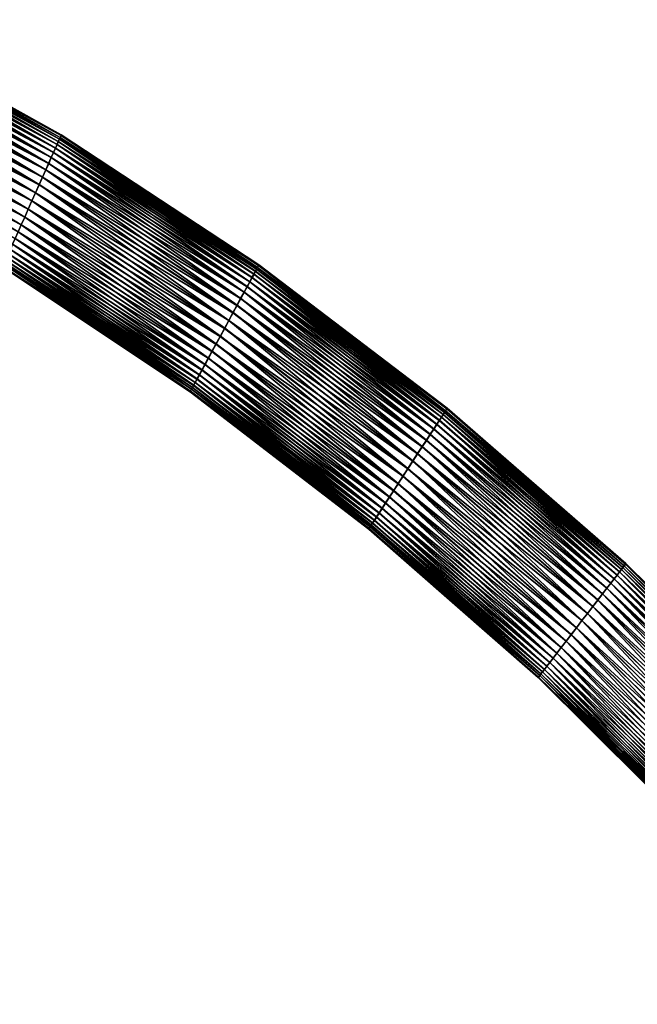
# Model space of a CAD drawing. Header units: centimetres. Extents: x -122 to 379, y -774 to 83.
# Tile 255 of 256: x 258 to 301, y -91 to -23. Entities that reach past the tile are written whole.
import ezdxf

# ---------------------------------------------------------------- set-up
doc = ezdxf.new("R2010")
doc.units = ezdxf.units.CM
doc.layers.get('0').update_dxf_attribs({"true_color": 0x1c1cb1})

msp = doc.modelspace()

# ---------------------------------------------------------------- meshes
at = {"color": 111, "true_color": 0x99e4b8}
mesh = msp.add_polyface(dxfattribs=at)
corners = [(258.31, -35.92, -1.827), (244.098, -28.611, -1.712), (244.305, -28.033, -1.827), (258.565, -35.347, -1.865), (244.515, -27.441, -1.865), (258.82, -34.773, -1.827), (244.726, -26.849, -1.827), (259.069, -34.212, -1.712), (244.93, -26.271, -1.712), (259.307, -33.677, -1.526), (245.126, -25.72, -1.526), (259.529, -33.178, -1.277), (245.307, -25.205, -1.277), (259.732, -32.723, -0.976), (245.473, -24.736, -0.976), (259.912, -32.316, -0.633), (245.62, -24.317, -0.633), (260.07, -31.962, -0.259), (245.748, -23.952, -0.259), (260.204, -31.66, 0.135), (245.857, -23.641, 0.135), (260.316, -31.408, 0.538), (245.947, -23.381, 0.538), (260.407, -31.204, 0.944), (246.02, -23.171, 0.944), (260.479, -31.044, 1.344), (246.077, -23.006, 1.344), (260.533, -30.922, 1.735), (246.119, -22.881, 1.735), (260.596, -30.779, 2.471), (246.169, -22.733, 2.471), (260.615, -30.738, 3.135), (246.181, -22.691, 3.135), (260.597, -30.779, 3.798), (246.163, -22.733, 3.798), (260.533, -30.922, 4.535), (246.107, -22.882, 4.535), (260.479, -31.043, 4.925), (246.061, -23.007, 4.925), (260.408, -31.204, 5.326), (246, -23.173, 5.326), (260.318, -31.408, 5.731), (245.922, -23.383, 5.731), (260.206, -31.659, 6.135), (245.828, -23.643, 6.135), (260.072, -31.962, 6.528), (245.714, -23.955, 6.528), (259.914, -32.316, 6.902), (245.582, -24.32, 6.902), (259.734, -32.722, 7.245), (245.43, -24.739, 7.245), (259.531, -33.177, 7.546), (245.26, -25.209, 7.546), (259.31, -33.676, 7.795), (245.075, -25.724, 7.795), (259.072, -34.211, 7.981), (244.877, -26.276, 7.981), (258.823, -34.772, 8.096), (244.669, -26.854, 8.096), (258.568, -35.346, 8.135), (244.457, -27.446, 8.135), (258.313, -35.92, 8.096), (244.246, -28.037, 8.096), (258.063, -36.48, 7.981), (244.04, -28.615, 7.981)]
mesh.append_faces([[corners[k] for k in face] for face in [(0, 1, 2, 0), (3, 2, 4, 3), (5, 4, 6, 5), (7, 6, 8, 7), (7, 8, 9, 7), (9, 8, 10, 9), (9, 10, 11, 9), (11, 10, 12, 11), (11, 12, 13, 11), (13, 12, 14, 13), (13, 14, 15, 13), (15, 14, 16, 15), (15, 16, 17, 15), (17, 16, 18, 17), (17, 18, 19, 17), (19, 18, 20, 19), (19, 20, 21, 19), (21, 20, 22, 21), (21, 22, 23, 21), (23, 22, 24, 23), (23, 24, 25, 23), (25, 24, 26, 25), (25, 26, 27, 25), (27, 26, 28, 27), (27, 28, 29, 27), (29, 28, 30, 29), (29, 30, 31, 29), (31, 30, 32, 31), (31, 32, 33, 31), (33, 32, 34, 33), (33, 34, 35, 33), (35, 34, 36, 35), (35, 36, 37, 35), (37, 36, 38, 37), (37, 38, 39, 37), (39, 38, 40, 39), (39, 40, 41, 39), (41, 40, 42, 41), (41, 42, 43, 41), (43, 42, 44, 43), (43, 44, 45, 43), (45, 44, 46, 45), (45, 46, 47, 45), (47, 46, 48, 47), (47, 48, 49, 47), (49, 48, 50, 49), (49, 50, 51, 49), (51, 50, 52, 51), (51, 52, 53, 51), (53, 52, 54, 53), (53, 54, 55, 53), (55, 54, 56, 55), (55, 56, 57, 55), (57, 56, 58, 57), (59, 58, 60, 59), (61, 60, 62, 61), (63, 62, 64, 63)]], dxfattribs={"vtx3": -1, "color": 111})
mesh = msp.add_polyface(dxfattribs=at)
corners = [(269.769, -48.381, 1.344), (256.599, -39.77, 1.735), (256.653, -39.649, 1.344), (269.852, -48.228, 0.944), (256.724, -39.489, 0.944), (269.957, -48.032, 0.538), (256.814, -39.285, 0.538), (270.087, -47.791, 0.135), (256.926, -39.033, 0.135), (270.244, -47.501, -0.259), (257.06, -38.731, -0.259), (270.428, -47.162, -0.633), (257.218, -38.377, -0.633), (270.639, -46.772, -0.976), (257.398, -37.97, -0.976), (270.875, -46.335, -1.277), (257.601, -37.515, -1.277), (271.135, -45.855, -1.526), (257.822, -37.016, -1.526), (270.894, -46.32, 7.546), (257.825, -37.015, 7.795), (257.603, -37.514, 7.546), (270.656, -46.758, 7.245), (257.401, -37.97, 7.245), (270.444, -47.149, 6.902), (257.22, -38.376, 6.902), (270.259, -47.49, 6.528), (257.063, -38.73, 6.528), (270.101, -47.78, 6.135), (256.928, -39.032, 6.135), (269.969, -48.023, 5.731), (256.816, -39.284, 5.731), (269.862, -48.22, 5.326), (256.725, -39.488, 5.326), (269.778, -48.374, 4.925), (256.654, -39.649, 4.925), (269.714, -48.492, 4.535), (256.6, -39.77, 4.535), (269.637, -48.631, 3.798), (256.536, -39.914, 3.798), (269.614, -48.671, 3.135), (256.517, -39.954, 3.135), (269.634, -48.634, 2.471), (256.535, -39.914, 2.471), (242.87, -32.004, 1.735), (242.917, -31.879, 1.344), (242.978, -31.714, 0.944), (243.056, -31.503, 0.538), (243.151, -31.243, 0.135), (243.264, -30.932, -0.259), (243.397, -30.566, -0.633), (243.548, -30.147, -0.976), (243.717, -29.677, -1.277), (243.901, -29.163, -1.526), (258.06, -36.481, -1.712), (244.098, -28.611, -1.712), (258.31, -35.92, -1.827), (244.305, -28.033, -1.827), (258.565, -35.347, -1.865), (244.515, -27.441, -1.865), (258.82, -34.773, -1.827), (244.726, -26.849, -1.827), (259.069, -34.212, -1.712), (258.823, -34.772, 8.096), (244.669, -26.854, 8.096), (258.568, -35.346, 8.135), (244.457, -27.446, 8.135), (258.313, -35.92, 8.096), (244.246, -28.037, 8.096), (258.063, -36.48, 7.981), (244.04, -28.615, 7.981), (243.844, -29.167, 7.795), (243.661, -29.682, 7.546), (243.495, -30.151, 7.245), (243.347, -30.57, 6.902), (243.219, -30.935, 6.528), (243.11, -31.247, 6.135), (243.02, -31.506, 5.731), (242.948, -31.716, 5.326), (242.891, -31.881, 4.925), (242.849, -32.006, 4.535), (242.802, -32.154, 3.798), (242.792, -32.195, 3.135), (269.707, -48.497, 1.735), (242.812, -32.153, 2.471)]
mesh.append_faces([[corners[k] for k in face] for face in [(0, 1, 2, 0), (3, 2, 4, 3), (5, 4, 6, 5), (7, 6, 8, 7), (9, 8, 10, 9), (11, 10, 12, 11), (13, 12, 14, 13), (15, 14, 16, 15), (17, 16, 18, 17), (19, 20, 21, 19), (22, 21, 23, 22), (24, 23, 25, 24), (26, 25, 27, 26), (28, 27, 29, 28), (30, 29, 31, 30), (32, 31, 33, 32), (34, 33, 35, 34), (36, 35, 37, 36), (38, 37, 39, 38), (40, 39, 41, 40), (42, 41, 43, 42), (1, 44, 2, 1), (2, 45, 4, 2), (4, 46, 6, 4), (6, 47, 8, 6), (8, 48, 10, 8), (10, 49, 12, 10), (12, 50, 14, 12), (14, 51, 16, 14), (16, 52, 18, 16), (18, 52, 53, 18), (18, 53, 54, 18), (54, 53, 55, 54), (54, 55, 56, 54), (56, 57, 58, 56), (58, 59, 60, 58), (60, 61, 62, 60), (63, 64, 65, 63), (65, 66, 67, 65), (67, 68, 69, 67), (69, 70, 20, 69), (20, 70, 71, 20), (20, 71, 21, 20), (21, 71, 72, 21), (21, 72, 23, 21), (23, 73, 25, 23), (25, 74, 27, 25), (27, 75, 29, 27), (29, 76, 31, 29), (31, 77, 33, 31), (33, 78, 35, 33), (35, 79, 37, 35), (37, 80, 39, 37), (39, 81, 41, 39), (41, 82, 43, 41), (83, 43, 1, 83), (1, 43, 84, 1)]], dxfattribs={"vtx3": -1, "color": 111})
mesh = msp.add_polyface(dxfattribs=at)
corners = [(271.414, -45.341, -1.712), (257.822, -37.016, -1.526), (258.06, -36.481, -1.712), (271.705, -44.803, -1.827), (258.31, -35.92, -1.827), (272.004, -44.251, -1.865), (258.565, -35.347, -1.865), (272.303, -43.7, -1.827), (258.82, -34.773, -1.827), (272.596, -43.161, -1.712), (259.069, -34.212, -1.712), (272.875, -42.646, -1.526), (259.307, -33.677, -1.526), (273.135, -42.166, -1.277), (259.529, -33.178, -1.277), (273.373, -41.728, -0.976), (259.732, -32.723, -0.976), (273.586, -41.337, -0.633), (259.912, -32.316, -0.633), (273.771, -40.996, -0.259), (260.07, -31.962, -0.259), (273.929, -40.705, 0.135), (260.204, -31.66, 0.135), (274.061, -40.463, 0.538), (260.316, -31.408, 0.538), (274.168, -40.266, 0.944), (260.407, -31.204, 0.944), (274.252, -40.112, 1.344), (260.479, -31.044, 1.344), (274.316, -39.995, 1.735), (260.533, -30.922, 1.735), (274.392, -39.856, 2.471), (260.596, -30.779, 2.471), (274.414, -39.816, 3.135), (260.615, -30.738, 3.135), (274.394, -39.855, 3.798), (260.597, -30.779, 3.798), (274.32, -39.992, 4.535), (260.533, -30.922, 4.535), (274.257, -40.108, 4.925), (260.479, -31.043, 4.925), (274.175, -40.261, 5.326), (260.408, -31.204, 5.326), (274.069, -40.457, 5.731), (260.318, -31.408, 5.731), (273.939, -40.698, 6.135), (260.206, -31.659, 6.135), (273.782, -40.987, 6.528), (260.072, -31.962, 6.528), (273.598, -41.327, 6.902), (259.914, -32.316, 6.902), (273.388, -41.717, 7.245), (259.734, -32.722, 7.245), (273.151, -42.154, 7.546), (259.531, -33.177, 7.546), (272.892, -42.633, 7.795), (259.31, -33.676, 7.795), (272.614, -43.147, 7.981), (259.072, -34.211, 7.981), (272.322, -43.685, 8.096), (258.823, -34.772, 8.096), (272.024, -44.236, 8.135), (258.568, -35.346, 8.135), (271.725, -44.787, 8.096), (258.313, -35.92, 8.096), (271.433, -45.326, 7.981), (258.063, -36.48, 7.981)]
mesh.append_faces([[corners[k] for k in face] for face in [(0, 1, 2, 0), (3, 2, 4, 3), (5, 4, 6, 5), (7, 6, 8, 7), (9, 8, 10, 9), (9, 10, 11, 9), (11, 10, 12, 11), (11, 12, 13, 11), (13, 12, 14, 13), (13, 14, 15, 13), (15, 14, 16, 15), (15, 16, 17, 15), (17, 16, 18, 17), (17, 18, 19, 17), (19, 18, 20, 19), (19, 20, 21, 19), (21, 20, 22, 21), (21, 22, 23, 21), (23, 22, 24, 23), (23, 24, 25, 23), (25, 24, 26, 25), (25, 26, 27, 25), (27, 26, 28, 27), (27, 28, 29, 27), (29, 28, 30, 29), (29, 30, 31, 29), (31, 30, 32, 31), (31, 32, 33, 31), (33, 32, 34, 33), (33, 34, 35, 33), (35, 34, 36, 35), (35, 36, 37, 35), (37, 36, 38, 37), (37, 38, 39, 37), (39, 38, 40, 39), (39, 40, 41, 39), (41, 40, 42, 41), (41, 42, 43, 41), (43, 42, 44, 43), (43, 44, 45, 43), (45, 44, 46, 45), (45, 46, 47, 45), (47, 46, 48, 47), (47, 48, 49, 47), (49, 48, 50, 49), (49, 50, 51, 49), (51, 50, 52, 51), (51, 52, 53, 51), (53, 52, 54, 53), (53, 54, 55, 53), (55, 54, 56, 55), (55, 56, 57, 55), (57, 56, 58, 57), (57, 58, 59, 57), (59, 58, 60, 59), (61, 60, 62, 61), (63, 62, 64, 63), (65, 64, 66, 65)]], dxfattribs={"vtx3": -1, "color": 111})
mesh = msp.add_polyface(dxfattribs=at)
corners = [(269.707, -48.497, 1.735), (256.599, -39.77, 1.735), (269.769, -48.381, 1.344), (256.653, -39.649, 1.344), (269.852, -48.228, 0.944), (256.724, -39.489, 0.944), (269.957, -48.032, 0.538), (256.814, -39.285, 0.538), (270.087, -47.791, 0.135), (256.926, -39.033, 0.135), (270.244, -47.501, -0.259), (257.06, -38.731, -0.259), (270.428, -47.162, -0.633), (257.218, -38.377, -0.633), (270.639, -46.772, -0.976), (257.398, -37.97, -0.976), (270.875, -46.335, -1.277), (257.601, -37.515, -1.277), (271.135, -45.855, -1.526), (257.822, -37.016, -1.526), (271.414, -45.341, -1.712), (258.06, -36.481, -1.712), (271.705, -44.803, -1.827), (258.31, -35.92, -1.827), (272.004, -44.251, -1.865), (258.565, -35.347, -1.865), (272.303, -43.7, -1.827), (258.82, -34.773, -1.827), (272.596, -43.161, -1.712), (272.322, -43.685, 8.096), (258.823, -34.772, 8.096), (272.024, -44.236, 8.135), (258.568, -35.346, 8.135), (271.725, -44.787, 8.096), (258.313, -35.92, 8.096), (271.433, -45.326, 7.981), (258.063, -36.48, 7.981), (271.154, -45.84, 7.795), (257.825, -37.015, 7.795), (270.894, -46.32, 7.546), (257.603, -37.514, 7.546), (270.656, -46.758, 7.245), (257.401, -37.97, 7.245), (270.444, -47.149, 6.902), (257.22, -38.376, 6.902), (270.259, -47.49, 6.528), (257.063, -38.73, 6.528), (270.101, -47.78, 6.135), (256.928, -39.032, 6.135), (269.969, -48.023, 5.731), (256.816, -39.284, 5.731), (269.862, -48.22, 5.326), (256.725, -39.488, 5.326), (269.778, -48.374, 4.925), (256.654, -39.649, 4.925), (269.714, -48.492, 4.535), (256.6, -39.77, 4.535), (269.637, -48.631, 3.798), (256.536, -39.914, 3.798), (269.614, -48.671, 3.135), (256.517, -39.954, 3.135), (269.634, -48.634, 2.471), (256.535, -39.914, 2.471), (284.143, -55.069, 7.981), (283.825, -55.559, 7.795), (283.528, -56.016, 7.546), (283.257, -56.433, 7.245), (283.015, -56.805, 6.902), (282.804, -57.13, 6.528), (282.624, -57.408, 6.135), (282.474, -57.639, 5.731), (282.353, -57.826, 5.326), (282.257, -57.974, 4.925), (282.185, -58.086, 4.535), (282.099, -58.219, 3.798), (282.074, -58.258, 3.135), (282.097, -58.223, 2.471), (282.182, -58.094, 1.735), (282.254, -57.984, 1.344), (282.349, -57.838, 0.944), (282.47, -57.652, 0.538), (282.619, -57.423, 0.135), (282.799, -57.147, -0.259), (283.009, -56.824, -0.633), (283.25, -56.453, -0.976), (283.521, -56.037, -1.277), (283.818, -55.58, -1.526), (284.136, -55.091, -1.712)]
mesh.append_faces([[corners[k] for k in face] for face in [(0, 1, 2, 0), (2, 3, 4, 2), (4, 5, 6, 4), (6, 7, 8, 6), (8, 9, 10, 8), (10, 11, 12, 10), (12, 13, 14, 12), (14, 15, 16, 14), (16, 17, 18, 16), (18, 19, 20, 18), (20, 21, 22, 20), (22, 23, 24, 22), (24, 25, 26, 24), (26, 27, 28, 26), (29, 30, 31, 29), (31, 32, 33, 31), (33, 34, 35, 33), (35, 36, 37, 35), (37, 36, 38, 37), (37, 38, 39, 37), (39, 40, 41, 39), (41, 42, 43, 41), (43, 44, 45, 43), (45, 46, 47, 45), (47, 48, 49, 47), (49, 50, 51, 49), (51, 52, 53, 51), (53, 54, 55, 53), (55, 56, 57, 55), (57, 58, 59, 57), (59, 60, 61, 59), (61, 62, 0, 61), (63, 33, 35, 63), (64, 35, 37, 64), (65, 37, 39, 65), (66, 39, 41, 66), (67, 41, 43, 67), (68, 43, 45, 68), (69, 45, 47, 69), (70, 47, 49, 70), (71, 49, 51, 71), (72, 51, 53, 72), (73, 53, 55, 73), (74, 55, 57, 74), (75, 57, 59, 75), (76, 59, 61, 76), (77, 61, 0, 77), (78, 0, 2, 78), (79, 2, 4, 79), (80, 4, 6, 80), (81, 6, 8, 81), (82, 8, 10, 82), (83, 10, 12, 83), (84, 12, 14, 84), (85, 14, 16, 85), (86, 16, 18, 86), (87, 18, 20, 87)]], dxfattribs={"vtx3": -1, "color": 111})
mesh = msp.add_polyface(dxfattribs=at)
corners = [(287.446, -49.993, 4.535), (274.394, -39.855, 3.798), (274.32, -39.992, 4.535), (287.374, -50.103, 4.925), (274.257, -40.108, 4.925), (287.279, -50.249, 5.326), (274.175, -40.261, 5.326), (287.158, -50.435, 5.731), (274.069, -40.457, 5.731), (287.008, -50.664, 6.135), (273.939, -40.698, 6.135), (286.829, -50.94, 6.528), (273.782, -40.987, 6.528), (286.619, -51.263, 6.902), (273.598, -41.327, 6.902), (286.377, -51.634, 7.245), (273.388, -41.717, 7.245), (286.107, -52.05, 7.546), (273.151, -42.154, 7.546), (285.81, -52.506, 7.795), (272.892, -42.633, 7.795), (285.492, -52.995, 7.981), (272.614, -43.147, 7.981), (285.159, -53.507, 8.096), (272.322, -43.685, 8.096), (284.818, -54.032, 8.135), (272.024, -44.236, 8.135), (284.477, -54.556, 8.096), (271.725, -44.787, 8.096), (284.143, -55.069, 7.981), (271.433, -45.326, 7.981), (283.825, -55.559, 7.795), (271.154, -45.84, 7.795), (283.528, -56.016, 7.546), (270.894, -46.32, 7.546), (283.257, -56.433, 7.245), (270.656, -46.758, 7.245), (283.015, -56.805, 6.902), (270.444, -47.149, 6.902), (282.804, -57.13, 6.528), (270.259, -47.49, 6.528), (282.624, -57.408, 6.135), (270.101, -47.78, 6.135), (282.474, -57.639, 5.731), (269.969, -48.023, 5.731), (282.353, -57.826, 5.326), (269.862, -48.22, 5.326), (282.257, -57.974, 4.925), (269.778, -48.374, 4.925), (282.185, -58.086, 4.535), (282.182, -58.094, 1.735), (269.707, -48.497, 1.735), (282.254, -57.984, 1.344), (269.769, -48.381, 1.344), (282.349, -57.838, 0.944), (269.852, -48.228, 0.944), (282.47, -57.652, 0.538), (269.957, -48.032, 0.538), (282.619, -57.423, 0.135), (270.087, -47.791, 0.135), (282.799, -57.147, -0.259), (270.244, -47.501, -0.259), (283.009, -56.824, -0.633), (270.428, -47.162, -0.633), (283.25, -56.453, -0.976), (270.639, -46.772, -0.976), (283.521, -56.037, -1.277), (270.875, -46.335, -1.277), (283.818, -55.58, -1.526), (271.135, -45.855, -1.526), (284.136, -55.091, -1.712), (271.414, -45.341, -1.712), (284.469, -54.578, -1.827), (271.705, -44.803, -1.827), (284.81, -54.053, -1.865), (272.004, -44.251, -1.865), (285.152, -53.528, -1.827), (272.303, -43.7, -1.827), (285.485, -53.015, -1.712), (272.596, -43.161, -1.712), (285.804, -52.524, -1.526), (272.875, -42.646, -1.526), (286.101, -52.067, -1.277), (273.135, -42.166, -1.277), (286.372, -51.65, -0.976), (273.373, -41.728, -0.976), (286.614, -51.277, -0.633), (273.586, -41.337, -0.633), (286.825, -50.952, -0.259), (273.771, -40.996, -0.259), (287.005, -50.675, 0.135), (273.929, -40.705, 0.135), (287.155, -50.444, 0.538), (274.061, -40.463, 0.538), (287.276, -50.256, 0.944), (274.168, -40.266, 0.944), (287.372, -50.109, 1.344), (274.252, -40.112, 1.344), (287.444, -49.997, 1.735), (274.316, -39.995, 1.735), (287.53, -49.865, 2.471), (274.392, -39.856, 2.471), (287.555, -49.826, 3.135), (274.414, -39.816, 3.135), (287.531, -49.863, 3.798)]
mesh.append_faces([[corners[k] for k in face] for face in [(0, 1, 2, 0), (3, 2, 4, 3), (5, 4, 6, 5), (7, 6, 8, 7), (9, 8, 10, 9), (11, 10, 12, 11), (13, 12, 14, 13), (15, 14, 16, 15), (17, 16, 18, 17), (19, 18, 20, 19), (21, 20, 22, 21), (23, 22, 24, 23), (23, 24, 25, 23), (25, 24, 26, 25), (25, 26, 27, 25), (27, 26, 28, 27), (27, 28, 29, 27), (29, 30, 31, 29), (31, 32, 33, 31), (33, 34, 35, 33), (35, 36, 37, 35), (37, 38, 39, 37), (39, 40, 41, 39), (41, 42, 43, 41), (43, 44, 45, 43), (45, 46, 47, 45), (47, 48, 49, 47), (50, 51, 52, 50), (52, 53, 54, 52), (54, 55, 56, 54), (56, 57, 58, 56), (58, 59, 60, 58), (60, 61, 62, 60), (62, 63, 64, 62), (64, 65, 66, 64), (66, 67, 68, 66), (68, 69, 70, 68), (70, 71, 72, 70), (72, 71, 73, 72), (72, 73, 74, 72), (74, 73, 75, 74), (74, 75, 76, 74), (76, 75, 77, 76), (78, 77, 79, 78), (80, 79, 81, 80), (82, 81, 83, 82), (84, 83, 85, 84), (86, 85, 87, 86), (88, 87, 89, 88), (90, 89, 91, 90), (92, 91, 93, 92), (94, 93, 95, 94), (96, 95, 97, 96), (98, 97, 99, 98), (100, 99, 101, 100), (102, 101, 103, 102), (104, 103, 1, 104)]], dxfattribs={"vtx3": -1, "color": 111})
mesh = msp.add_polyface(dxfattribs=at)
corners = [(285.492, -52.995, 7.981), (297.715, -63.676, 7.981), (285.81, -52.506, 7.795), (298.07, -63.214, 7.795), (286.107, -52.05, 7.546), (298.402, -62.783, 7.546), (286.377, -51.634, 7.245), (298.705, -62.389, 7.245), (286.619, -51.263, 6.902), (298.975, -62.038, 6.902), (286.829, -50.94, 6.528), (299.21, -61.732, 6.528), (287.008, -50.664, 6.135), (299.411, -61.471, 6.135), (287.158, -50.435, 5.731), (299.578, -61.254, 5.731), (287.279, -50.249, 5.326), (299.714, -61.077, 5.326), (287.374, -50.103, 4.925), (299.82, -60.939, 4.925), (287.446, -49.993, 4.535), (299.901, -60.834, 4.535), (287.531, -49.863, 3.798), (299.996, -60.71, 3.798), (287.555, -49.826, 3.135), (300.023, -60.675, 3.135), (287.53, -49.865, 2.471), (299.996, -60.71, 2.471), (287.444, -49.997, 1.735), (299.901, -60.834, 1.735), (287.372, -50.109, 1.344), (299.82, -60.938, 1.344), (287.276, -50.256, 0.944), (299.713, -61.077, 0.944), (287.155, -50.444, 0.538), (299.578, -61.253, 0.538), (287.005, -50.675, 0.135), (286.372, -51.65, -0.976), (298.704, -62.388, -0.976), (286.101, -52.067, -1.277), (286.825, -50.952, -0.259), (299.21, -61.731, -0.259), (286.614, -51.277, -0.633), (298.402, -62.781, -1.277), (285.804, -52.524, -1.526), (298.974, -62.037, -0.633), (298.07, -63.212, -1.526), (285.485, -53.015, -1.712), (299.411, -61.47, 0.135), (274.394, -39.855, 3.798), (274.32, -39.992, 4.535), (274.257, -40.108, 4.925), (274.175, -40.261, 5.326), (274.069, -40.457, 5.731), (273.939, -40.698, 6.135), (273.782, -40.987, 6.528), (273.598, -41.327, 6.902), (273.388, -41.717, 7.245), (273.151, -42.154, 7.546), (272.892, -42.633, 7.795), (272.614, -43.147, 7.981), (285.159, -53.507, 8.096), (285.152, -53.528, -1.827), (272.303, -43.7, -1.827), (272.596, -43.161, -1.712), (272.875, -42.646, -1.526), (273.135, -42.166, -1.277), (273.373, -41.728, -0.976), (273.586, -41.337, -0.633), (273.771, -40.996, -0.259), (273.929, -40.705, 0.135), (274.061, -40.463, 0.538), (274.168, -40.266, 0.944), (274.252, -40.112, 1.344), (274.316, -39.995, 1.735), (274.392, -39.856, 2.471), (274.414, -39.816, 3.135)]
mesh.append_faces([[corners[k] for k in face] for face in [(0, 1, 2, 0), (2, 3, 4, 2), (4, 5, 6, 4), (6, 7, 8, 6), (8, 9, 10, 8), (10, 11, 12, 10), (12, 13, 14, 12), (14, 15, 16, 14), (16, 17, 18, 16), (18, 17, 19, 18), (18, 19, 20, 18), (20, 19, 21, 20), (20, 21, 22, 20), (22, 21, 23, 22), (22, 23, 24, 22), (24, 23, 25, 24), (24, 25, 26, 24), (26, 25, 27, 26), (26, 27, 28, 26), (28, 27, 29, 28), (28, 29, 30, 28), (30, 29, 31, 30), (30, 31, 32, 30), (32, 31, 33, 32), (32, 33, 34, 32), (34, 35, 36, 34), (37, 38, 39, 37), (40, 41, 42, 40), (39, 43, 44, 39), (42, 45, 37, 42), (44, 46, 47, 44), (36, 48, 40, 36), (22, 49, 20, 22), (20, 50, 18, 20), (18, 51, 16, 18), (16, 52, 14, 16), (14, 53, 12, 14), (12, 54, 10, 12), (10, 55, 8, 10), (8, 56, 6, 8), (6, 57, 4, 6), (4, 58, 2, 4), (2, 59, 0, 2), (0, 60, 61, 0), (62, 63, 47, 62), (47, 64, 44, 47), (44, 65, 39, 44), (39, 66, 37, 39), (37, 67, 42, 37), (42, 68, 40, 42), (40, 69, 36, 40), (36, 70, 34, 36), (34, 71, 32, 34), (32, 72, 30, 32), (30, 73, 28, 30), (28, 74, 26, 28), (26, 75, 24, 26), (24, 76, 22, 24)]], dxfattribs={"vtx3": -1, "color": 111})
mesh = msp.add_polyface(dxfattribs=at)
corners = [(282.097, -58.223, 2.471), (282.182, -58.094, 1.735), (294.021, -68.475, 1.735), (282.254, -57.984, 1.344), (282.349, -57.838, 0.944), (294.209, -68.232, 0.944), (282.47, -57.652, 0.538), (282.619, -57.423, 0.135), (294.511, -67.838, 0.135), (282.799, -57.147, -0.259), (283.009, -56.824, -0.633), (294.948, -67.271, -0.633), (283.25, -56.453, -0.976), (283.521, -56.037, -1.277), (295.52, -66.527, -1.277), (283.818, -55.58, -1.526), (284.136, -55.091, -1.712), (296.207, -65.633, -1.712), (284.469, -54.578, -1.827), (284.81, -54.053, -1.865), (296.961, -64.654, -1.865), (282.074, -58.258, 3.135), (293.899, -68.635, 3.135), (282.099, -58.219, 3.798), (293.926, -68.6, 3.798), (282.185, -58.086, 4.535), (294.022, -68.476, 4.535), (282.257, -57.974, 4.925), (294.102, -68.372, 4.925), (282.353, -57.826, 5.326), (294.209, -68.233, 5.326), (282.474, -57.639, 5.731), (294.344, -68.057, 5.731), (282.624, -57.408, 6.135), (294.512, -67.84, 6.135), (282.804, -57.13, 6.528), (294.712, -67.579, 6.528), (283.015, -56.805, 6.902), (294.948, -67.273, 6.902), (283.257, -56.433, 7.245), (295.218, -66.922, 7.245), (283.528, -56.016, 7.546), (295.52, -66.529, 7.546), (283.825, -55.559, 7.795), (295.852, -66.098, 7.795), (284.143, -55.069, 7.981), (296.207, -65.636, 7.981), (284.477, -54.556, 8.096), (296.58, -65.151, 8.096), (284.818, -54.032, 8.135), (296.961, -64.656, 8.135), (285.159, -53.507, 8.096), (297.342, -64.16, 8.096), (285.492, -52.995, 7.981), (296.58, -65.149, -1.827), (295.217, -66.92, -0.976), (294.712, -67.577, -0.259), (294.344, -68.056, 0.538), (294.102, -68.371, 1.344), (293.926, -68.6, 2.471), (285.152, -53.528, -1.827), (297.342, -64.158, -1.827), (285.485, -53.015, -1.712), (297.715, -63.674, -1.712), (295.852, -66.096, -1.526), (269.714, -48.492, 4.535), (269.637, -48.631, 3.798), (269.614, -48.671, 3.135), (269.634, -48.634, 2.471)]
mesh.append_faces([[corners[k] for k in face] for face in [(0, 1, 2, 0), (3, 4, 5, 3), (6, 7, 8, 6), (9, 10, 11, 9), (12, 13, 14, 12), (15, 16, 17, 15), (18, 19, 20, 18), (21, 22, 23, 21), (23, 22, 24, 23), (23, 24, 25, 23), (25, 24, 26, 25), (25, 26, 27, 25), (27, 26, 28, 27), (27, 28, 29, 27), (29, 28, 30, 29), (29, 30, 31, 29), (31, 30, 32, 31), (31, 32, 33, 31), (33, 32, 34, 33), (33, 34, 35, 33), (35, 34, 36, 35), (35, 36, 37, 35), (37, 36, 38, 37), (37, 38, 39, 37), (39, 38, 40, 39), (39, 40, 41, 39), (41, 40, 42, 41), (41, 42, 43, 41), (43, 42, 44, 43), (43, 44, 45, 43), (45, 46, 47, 45), (47, 48, 49, 47), (49, 50, 51, 49), (51, 52, 53, 51), (16, 18, 54, 16), (10, 12, 55, 10), (7, 9, 56, 7), (4, 6, 57, 4), (1, 3, 58, 1), (21, 0, 59, 21), (60, 61, 19, 60), (62, 63, 60, 62), (12, 14, 55, 12), (9, 11, 56, 9), (10, 55, 11, 10), (64, 13, 15, 64), (6, 8, 57, 6), (3, 5, 58, 3), (4, 57, 5, 4), (0, 2, 59, 0), (1, 58, 2, 1), (7, 56, 8, 7), (21, 59, 22, 21), (25, 65, 23, 25), (23, 66, 21, 23), (21, 67, 0, 21), (0, 68, 1, 0)]], dxfattribs={"vtx3": -1, "color": 111})
mesh = msp.add_polyface(dxfattribs=at)
corners = [(293.899, -68.635, 3.135), (305.088, -79.722, 3.135), (293.926, -68.6, 3.798), (305.119, -79.694, 3.798), (294.022, -68.476, 4.535), (305.225, -79.584, 4.535), (294.102, -68.372, 4.925), (305.314, -79.488, 4.925), (294.209, -68.233, 5.326), (305.432, -79.361, 5.326), (294.344, -68.057, 5.731), (305.581, -79.199, 5.731), (294.512, -67.84, 6.135), (305.766, -78.998, 6.135), (294.712, -67.579, 6.528), (305.986, -78.756, 6.528), (294.948, -67.273, 6.902), (306.245, -78.472, 6.902), (295.218, -66.922, 7.245), (306.542, -78.145, 7.245), (295.52, -66.529, 7.546), (306.874, -77.779, 7.546), (295.852, -66.098, 7.795), (307.238, -77.376, 7.795), (296.207, -65.636, 7.981), (307.628, -76.944, 7.981), (296.58, -65.151, 8.096), (308.036, -76.491, 8.096), (296.961, -64.656, 8.135), (284.143, -55.069, 7.981), (284.477, -54.556, 8.096), (284.818, -54.032, 8.135), (285.159, -53.507, 8.096), (297.342, -64.16, 8.096), (285.492, -52.995, 7.981), (297.715, -63.676, 7.981), (285.81, -52.506, 7.795), (298.07, -63.214, 7.795), (286.107, -52.05, 7.546), (298.402, -62.783, 7.546), (286.377, -51.634, 7.245), (298.705, -62.389, 7.245), (286.619, -51.263, 6.902), (298.975, -62.038, 6.902), (286.829, -50.94, 6.528), (299.21, -61.732, 6.528), (287.008, -50.664, 6.135), (299.411, -61.471, 6.135), (287.158, -50.435, 5.731), (299.578, -61.254, 5.731), (287.279, -50.249, 5.326), (299.714, -61.077, 5.326), (287.155, -50.444, 0.538), (299.713, -61.077, 0.944), (299.578, -61.253, 0.538), (298.974, -62.037, -0.633), (298.704, -62.388, -0.976), (286.372, -51.65, -0.976), (299.411, -61.47, 0.135), (299.21, -61.731, -0.259), (286.825, -50.952, -0.259), (298.402, -62.781, -1.277), (286.101, -52.067, -1.277), (286.614, -51.277, -0.633), (298.07, -63.212, -1.526), (285.804, -52.524, -1.526), (297.715, -63.674, -1.712), (297.342, -64.158, -1.827), (285.152, -53.528, -1.827), (285.485, -53.015, -1.712), (284.469, -54.578, -1.827), (296.961, -64.654, -1.865), (296.58, -65.149, -1.827), (295.217, -66.92, -0.976), (295.52, -66.527, -1.277), (306.856, -77.72, -1.277), (294.712, -67.577, -0.259), (294.948, -67.271, -0.633), (306.23, -78.42, -0.633), (306.525, -78.09, -0.976), (283.818, -55.58, -1.526), (296.207, -65.633, -1.712), (295.852, -66.096, -1.526), (307.609, -76.882, -1.712), (284.136, -55.091, -1.712), (308.018, -76.429, -1.827), (283.521, -56.037, -1.277), (294.344, -68.056, 0.538), (294.511, -67.838, 0.135), (305.753, -78.955, 0.135), (294.102, -68.371, 1.344), (294.209, -68.232, 0.944), (305.422, -79.329, 0.944), (305.57, -79.161, 0.538), (293.926, -68.6, 2.471), (294.021, -68.475, 1.735), (305.219, -79.562, 1.735), (305.116, -79.684, 2.471), (305.306, -79.462, 1.344), (305.972, -78.709, -0.259), (284.81, -54.053, -1.865), (287.005, -50.675, 0.135)]
mesh.append_faces([[corners[k] for k in face] for face in [(0, 1, 2, 0), (2, 1, 3, 2), (2, 3, 4, 2), (4, 3, 5, 4), (4, 5, 6, 4), (6, 7, 8, 6), (8, 9, 10, 8), (10, 11, 12, 10), (12, 13, 14, 12), (14, 15, 16, 14), (16, 17, 18, 16), (18, 19, 20, 18), (20, 21, 22, 20), (22, 23, 24, 22), (24, 25, 26, 24), (26, 27, 28, 26), (29, 22, 24, 29), (30, 24, 26, 30), (31, 26, 28, 31), (32, 28, 33, 32), (34, 33, 35, 34), (36, 35, 37, 36), (38, 37, 39, 38), (40, 39, 41, 40), (42, 41, 43, 42), (44, 43, 45, 44), (46, 45, 47, 46), (48, 47, 49, 48), (50, 49, 51, 50), (52, 53, 54, 52), (55, 56, 57, 55), (58, 59, 60, 58), (56, 61, 62, 56), (59, 55, 63, 59), (61, 64, 65, 61), (66, 67, 68, 66), (64, 66, 69, 64), (70, 71, 72, 70), (73, 74, 75, 73), (76, 77, 78, 76), (77, 73, 79, 77), (80, 81, 82, 80), (82, 81, 83, 82), (84, 72, 81, 84), (81, 72, 85, 81), (82, 74, 86, 82), (87, 88, 89, 87), (90, 91, 92, 90), (91, 87, 93, 91), (94, 95, 96, 94), (94, 96, 97, 94), (95, 90, 98, 95), (88, 76, 99, 88), (100, 67, 71, 100), (0, 94, 97, 0), (0, 97, 1, 0), (54, 58, 101, 54)]], dxfattribs={"vtx3": -1, "color": 111})
mesh = msp.add_polyface(dxfattribs=at)
corners = [(296.58, -65.151, 8.096), (307.628, -76.944, 7.981), (308.036, -76.491, 8.096), (296.961, -64.656, 8.135), (308.454, -76.027, 8.135), (297.342, -64.16, 8.096), (308.872, -75.562, 8.096), (297.715, -63.676, 7.981), (309.28, -75.107, 7.981), (298.07, -63.214, 7.795), (309.669, -74.673, 7.795), (298.402, -62.783, 7.546), (310.033, -74.267, 7.546), (298.705, -62.389, 7.245), (310.364, -73.897, 7.245), (298.975, -62.038, 6.902), (310.659, -73.566, 6.902), (299.21, -61.732, 6.528), (310.916, -73.277, 6.528), (299.411, -61.471, 6.135), (311.136, -73.03, 6.135), (299.578, -61.254, 5.731), (311.318, -72.825, 5.731), (299.714, -61.077, 5.326), (311.466, -72.657, 5.326), (299.82, -60.939, 4.925), (311.582, -72.525, 4.925), (299.901, -60.834, 4.535), (311.67, -72.425, 4.535), (299.996, -60.71, 3.798), (311.774, -72.306, 3.798), (300.023, -60.675, 3.135), (311.803, -72.27, 3.135), (299.996, -60.71, 2.471), (311.772, -72.3, 2.471), (299.901, -60.834, 1.735), (311.666, -72.413, 1.735), (299.82, -60.938, 1.344), (311.577, -72.509, 1.344), (299.713, -61.077, 0.944), (311.46, -72.636, 0.944), (299.578, -61.253, 0.538), (310.905, -73.242, -0.259), (310.647, -73.526, -0.633), (298.974, -62.037, -0.633), (298.704, -62.388, -0.976), (311.31, -72.799, 0.538), (311.126, -73, 0.135), (299.411, -61.47, 0.135), (299.21, -61.731, -0.259), (310.35, -73.852, -0.976), (298.402, -62.781, -1.277), (310.018, -74.218, -1.277), (298.07, -63.212, -1.526), (297.715, -63.674, -1.712), (309.263, -75.05, -1.712), (297.342, -64.158, -1.827), (309.653, -74.62, -1.526), (296.58, -65.149, -1.827), (296.961, -64.654, -1.865), (308.436, -75.965, -1.865), (308.018, -76.429, -1.827), (296.207, -65.633, -1.712), (307.609, -76.882, -1.712), (308.854, -75.502, -1.827)]
mesh.append_faces([[corners[k] for k in face] for face in [(0, 1, 2, 0), (3, 2, 4, 3), (3, 4, 5, 3), (5, 4, 6, 5), (5, 6, 7, 5), (7, 6, 8, 7), (7, 8, 9, 7), (9, 8, 10, 9), (9, 10, 11, 9), (11, 10, 12, 11), (11, 12, 13, 11), (13, 12, 14, 13), (13, 14, 15, 13), (15, 14, 16, 15), (15, 16, 17, 15), (17, 16, 18, 17), (17, 18, 19, 17), (19, 18, 20, 19), (19, 20, 21, 19), (21, 20, 22, 21), (21, 22, 23, 21), (23, 22, 24, 23), (23, 24, 25, 23), (25, 24, 26, 25), (25, 26, 27, 25), (27, 26, 28, 27), (27, 28, 29, 27), (29, 28, 30, 29), (29, 30, 31, 29), (31, 30, 32, 31), (31, 32, 33, 31), (33, 32, 34, 33), (33, 34, 35, 33), (35, 34, 36, 35), (35, 36, 37, 35), (37, 36, 38, 37), (37, 38, 39, 37), (39, 38, 40, 39), (39, 40, 41, 39), (42, 43, 44, 42), (44, 43, 45, 44), (46, 47, 48, 46), (48, 47, 49, 48), (43, 50, 45, 43), (45, 50, 51, 45), (47, 42, 49, 47), (49, 42, 44, 49), (50, 52, 51, 50), (51, 52, 53, 51), (54, 55, 56, 54), (53, 57, 54, 53), (58, 59, 60, 58), (58, 60, 61, 58), (62, 61, 63, 62), (59, 56, 64, 59), (59, 64, 60, 59), (40, 46, 41, 40), (41, 46, 48, 41)]], dxfattribs={"vtx3": -1, "color": 111})
mesh = msp.add_polyface(dxfattribs=at)
corners = [(294.102, -68.372, 4.925), (305.225, -79.584, 4.535), (305.314, -79.488, 4.925), (294.209, -68.233, 5.326), (305.432, -79.361, 5.326), (294.344, -68.057, 5.731), (305.581, -79.199, 5.731), (294.512, -67.84, 6.135), (305.766, -78.998, 6.135), (294.712, -67.579, 6.528), (305.986, -78.756, 6.528), (294.948, -67.273, 6.902), (306.245, -78.472, 6.902), (295.218, -66.922, 7.245), (306.542, -78.145, 7.245), (295.52, -66.529, 7.546), (306.874, -77.779, 7.546), (295.852, -66.098, 7.795), (307.238, -77.376, 7.795), (296.207, -65.636, 7.981), (307.628, -76.944, 7.981), (305.088, -79.722, 3.135), (315.616, -91.446, 3.135), (305.119, -79.694, 3.798), (315.652, -91.424, 3.798), (315.768, -91.326, 4.535), (315.865, -91.24, 4.925), (315.993, -91.124, 5.326), (316.156, -90.976, 5.731), (316.355, -90.791, 6.135), (316.594, -90.569, 6.528), (316.875, -90.306, 6.902), (317.195, -90.005, 7.245), (317.555, -89.666, 7.546), (317.948, -89.293, 7.795), (318.37, -88.893, 7.981), (308.036, -76.491, 8.096), (309.653, -74.62, -1.526), (309.263, -75.05, -1.712), (297.715, -63.674, -1.712), (308.854, -75.502, -1.827), (297.342, -64.158, -1.827), (310.018, -74.218, -1.277), (298.07, -63.212, -1.526), (295.217, -66.92, -0.976), (306.856, -77.72, -1.277), (306.525, -78.09, -0.976), (317.517, -89.566, -1.277), (294.712, -67.577, -0.259), (306.23, -78.42, -0.633), (305.972, -78.709, -0.259), (316.842, -90.218, -0.633), (294.948, -67.271, -0.633), (317.16, -89.91, -0.976), (295.852, -66.096, -1.526), (307.609, -76.882, -1.712), (307.22, -77.316, -1.526), (318.33, -88.787, -1.712), (308.018, -76.429, -1.827), (318.771, -88.367, -1.827), (295.52, -66.527, -1.277), (294.344, -68.056, 0.538), (305.753, -78.955, 0.135), (305.57, -79.161, 0.538), (316.328, -90.718, 0.135), (294.102, -68.371, 1.344), (305.422, -79.329, 0.944), (305.306, -79.462, 1.344), (315.973, -91.069, 0.944), (315.848, -91.194, 1.344), (294.209, -68.232, 0.944), (316.132, -90.911, 0.538), (305.116, -79.684, 2.471), (305.219, -79.562, 1.735), (315.755, -91.289, 1.735), (315.645, -91.406, 2.471), (294.021, -68.475, 1.735), (294.511, -67.838, 0.135), (316.564, -90.487, -0.259)]
mesh.append_faces([[corners[k] for k in face] for face in [(0, 1, 2, 0), (3, 2, 4, 3), (5, 4, 6, 5), (7, 6, 8, 7), (9, 8, 10, 9), (11, 10, 12, 11), (13, 12, 14, 13), (15, 14, 16, 15), (17, 16, 18, 17), (19, 18, 20, 19), (21, 22, 23, 21), (23, 22, 24, 23), (23, 24, 1, 23), (1, 24, 25, 1), (1, 25, 2, 1), (2, 25, 26, 2), (2, 26, 4, 2), (4, 26, 27, 4), (4, 27, 6, 4), (6, 28, 8, 6), (8, 29, 10, 8), (10, 30, 12, 10), (12, 31, 14, 12), (14, 32, 16, 14), (16, 33, 18, 16), (18, 34, 20, 18), (20, 35, 36, 20), (37, 38, 39, 37), (38, 40, 41, 38), (42, 37, 43, 42), (44, 45, 46, 44), (46, 45, 47, 46), (48, 49, 50, 48), (50, 49, 51, 50), (52, 46, 49, 52), (49, 46, 53, 49), (54, 55, 56, 54), (56, 55, 57, 56), (55, 58, 59, 55), (56, 45, 60, 56), (56, 60, 54, 56), (61, 62, 63, 61), (63, 62, 64, 63), (65, 66, 67, 65), (67, 66, 68, 67), (67, 68, 69, 67), (70, 63, 66, 70), (66, 63, 71, 66), (72, 73, 74, 72), (72, 74, 75, 72), (76, 67, 73, 76), (73, 67, 69, 73), (73, 69, 74, 73), (77, 50, 62, 77), (62, 50, 78, 62), (21, 72, 75, 21), (21, 75, 22, 21)]], dxfattribs={"vtx3": -1, "color": 111})

doc.saveas('drawing.dxf')
